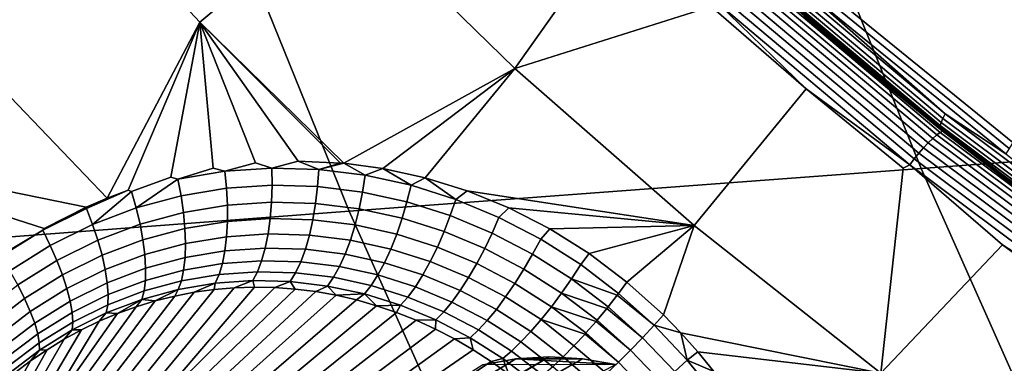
# Model space of a CAD drawing. Header units: metres. Extents: x -240 to 45, y -77 to 27.
# Tile 46 of 256: x -224.596 to -222.147, y -9.293 to -8.437. Entities that reach past the tile are written whole.
import ezdxf

# ---------------------------------------------------------------- set-up
doc = ezdxf.new("R2010")
doc.units = ezdxf.units.M
doc.layers.add('solid_102011X2', color=7, linetype='CONTINUOUS')

msp = doc.modelspace()

# ---------------------------------------------------------------- linework, layer by layer
at = {"layer": 'solid_102011X2'}
for points in [[(-222.608673, -8.348739, 273.700592), (-222.252426, -7.250577, 273.611786), (-221.824036, -7.6315, 273.504974), (-222.126022, -8.742167, 273.580261)], [(-224.147903, -8.442917, 274.333252), (-224.490402, -8.075694, 274.419983), (-224.192383, -7.705605, 274.252869), (-223.789307, -8.143153, 274.151367)], [(-223.364319, -8.558191, 274.044342), (-223.789307, -8.143153, 274.151367), (-223.330444, -7.973297, 273.917511), (-223.106201, -8.191876, 273.861633)], [(-221.19313, -8.018982, 302.375153), (-222.631714, -8.115702, 300.705597), (-222.353485, -8.806996, 300.513702), (-220.919815, -8.701949, 302.183197)], [(-224.378784, -8.880809, 274.452057), (-224.824402, -8.415993, 274.565308), (-224.490402, -8.075694, 274.419983), (-224.147903, -8.442917, 274.333252)], [(-222.631714, -8.115702, 300.705597), (-224.059677, -8.213615, 299.021973), (-223.776276, -8.913315, 298.830383), (-222.353485, -8.806996, 300.513702)], [(-223.790344, -8.794348, 274.242706), (-224.147903, -8.442917, 274.333252), (-223.789307, -8.143153, 274.151367), (-223.364319, -8.558191, 274.044342)], [(-223.364319, -8.558191, 274.044342), (-223.106201, -8.191876, 273.861633), (-222.876007, -8.403762, 273.804321)], [(-224.059677, -8.213615, 299.021973), (-225.475372, -8.312657, 297.323395), (-225.186554, -9.020831, 297.132324), (-223.776276, -8.913315, 298.830383)], [(-222.299744, -8.682767, 273.647705), (-222.770096, -8.286396, 273.764984), (-222.763443, -8.275597, 273.753021), (-222.293701, -8.671452, 273.635895)], [(-222.293701, -8.671452, 273.635895), (-222.763443, -8.275597, 273.753021), (-222.62709, -8.376208, 273.711426)], [(-222.307053, -8.706276, 273.693298), (-222.778687, -8.308831, 273.810913), (-222.777847, -8.303269, 273.794373), (-222.306519, -8.700448, 273.67688)], [(-222.306519, -8.700448, 273.67688), (-222.777847, -8.303269, 273.794373), (-222.774948, -8.295714, 273.778931), (-222.304062, -8.692532, 273.66153)], [(-222.304062, -8.692532, 273.66153), (-222.774948, -8.295714, 273.778931), (-222.770096, -8.286396, 273.764984), (-222.299744, -8.682767, 273.647705)], [(-222.324982, -8.732458, 273.697174), (-222.797974, -8.333999, 273.814972), (-222.787399, -8.325644, 273.827515), (-222.314865, -8.723702, 273.709808)], [(-222.314865, -8.723702, 273.709808), (-222.787399, -8.325644, 273.827515), (-222.778229, -8.319464, 273.842194), (-222.306046, -8.717229, 273.724579)], [(-222.305634, -8.709837, 273.710327), (-222.777466, -8.31223, 273.827972), (-222.778687, -8.308831, 273.810913), (-222.307053, -8.706276, 273.693298)], [(-222.306046, -8.717229, 273.724579), (-222.778229, -8.319464, 273.842194), (-222.770752, -8.315671, 273.858582), (-222.298798, -8.713255, 273.741028)], [(-222.305634, -8.709837, 273.710327), (-222.644608, -8.427276, 273.812622), (-222.777466, -8.31223, 273.827972)], [(-222.770752, -8.315671, 273.858582), (-222.63768, -8.426489, 273.844299), (-222.477829, -8.562015, 273.804474)], [(-222.770752, -8.315671, 273.858582), (-222.477829, -8.562015, 273.804474), (-222.31546, -8.69432, 273.764038)], [(-222.298798, -8.713255, 273.741028), (-222.770752, -8.315671, 273.858582), (-222.31546, -8.69432, 273.764038)], [(-222.34761, -8.755558, 273.679962), (-222.821869, -8.356047, 273.798096), (-222.809601, -8.344249, 273.805054), (-222.336014, -8.743197, 273.687103)], [(-222.336014, -8.743197, 273.687103), (-222.809601, -8.344249, 273.805054), (-222.797974, -8.333999, 273.814972), (-222.324982, -8.732458, 273.697174)], [(-222.134323, -8.757165, 273.583893), (-222.617676, -8.363297, 273.704407), (-222.608673, -8.348739, 273.700592), (-222.126022, -8.742167, 273.580261)], [(-222.370926, -8.783431, 273.675293), (-222.84668, -8.382648, 273.793793), (-222.834366, -8.368992, 273.794281), (-222.359375, -8.769123, 273.675995)], [(-222.359375, -8.769123, 273.675995), (-222.834366, -8.368992, 273.794281), (-222.821869, -8.356047, 273.798096), (-222.34761, -8.755558, 273.679962)], [(-222.143005, -8.770684, 273.590729), (-222.62709, -8.376208, 273.711426), (-222.617676, -8.363297, 273.704407), (-222.134323, -8.757165, 273.583893)], [(-222.293701, -8.671452, 273.635895), (-222.62709, -8.376208, 273.711426), (-222.143005, -8.770684, 273.590729)], [(-222.858383, -8.396551, 273.7966), (-222.64006, -8.608731, 273.745544), (-222.876007, -8.403762, 273.804321)], [(-222.381836, -8.797999, 273.677917), (-222.858383, -8.396551, 273.7966), (-222.84668, -8.382648, 273.793793), (-222.370926, -8.783431, 273.675293)], [(-222.381836, -8.797999, 273.677917), (-222.64006, -8.608731, 273.745544), (-222.858383, -8.396551, 273.7966)], [(-224.824402, -8.415993, 274.565308), (-224.378784, -8.880809, 274.452057), (-224.431168, -8.903225, 274.470123), (-225.170288, -8.752672, 274.682587)], [(-222.918701, -8.949719, 273.932129), (-223.364319, -8.558191, 274.044342), (-222.876007, -8.403762, 273.804321), (-222.64006, -8.608731, 273.745544)], [(-224.32608, -8.860889, 274.433655), (-224.378784, -8.880809, 274.452057), (-224.147903, -8.442917, 274.333252)], [(-224.317917, -8.864613, 274.431183), (-224.32608, -8.860889, 274.433655), (-224.147903, -8.442917, 274.333252), (-224.220688, -8.828721, 274.396423)], [(-224.202896, -8.833521, 274.390717), (-224.220688, -8.828721, 274.396423), (-224.147903, -8.442917, 274.333252), (-224.115112, -8.806203, 274.358734)], [(-223.797974, -8.793649, 274.245392), (-224.147903, -8.442917, 274.333252), (-223.790344, -8.794348, 274.242706)], [(-224.086304, -8.814052, 274.349304), (-224.115112, -8.806203, 274.358734), (-224.147903, -8.442917, 274.333252), (-224.009415, -8.792964, 274.320831)], [(-223.969101, -8.806093, 274.307556), (-224.009415, -8.792964, 274.320831), (-224.147903, -8.442917, 274.333252), (-223.903641, -8.7888, 274.282959)], [(-223.797974, -8.793649, 274.245392), (-223.903641, -8.7888, 274.282959), (-224.147903, -8.442917, 274.333252)], [(-222.63768, -8.426489, 273.844299), (-222.644608, -8.427276, 273.812622), (-222.484741, -8.562791, 273.772766), (-222.477829, -8.562015, 273.804474)], [(-222.305634, -8.709837, 273.710327), (-222.484741, -8.562791, 273.772766), (-222.644608, -8.427276, 273.812622)], [(-223.692551, -8.807537, 274.208496), (-223.790344, -8.794348, 274.242706), (-223.364319, -8.558191, 274.044342)], [(-223.587433, -8.830642, 274.172455), (-223.692551, -8.807537, 274.208496), (-223.364319, -8.558191, 274.044342)], [(-223.482742, -8.863259, 274.137573), (-223.587433, -8.830642, 274.172455), (-223.364319, -8.558191, 274.044342), (-222.918701, -8.949719, 273.932129)], [(-222.477829, -8.562015, 273.804474), (-222.484741, -8.562791, 273.772766), (-222.322372, -8.695086, 273.732269), (-222.31546, -8.69432, 273.764038)], [(-222.305634, -8.709837, 273.710327), (-222.322372, -8.695086, 273.732269), (-222.484741, -8.562791, 273.772766)], [(-222.453781, -9.316813, 273.815094), (-222.918701, -8.949719, 273.932129), (-222.64006, -8.608731, 273.745544), (-222.39859, -8.806652, 273.685394)], [(-222.381836, -8.797999, 273.677917), (-222.39859, -8.806652, 273.685394), (-222.64006, -8.608731, 273.745544)], [(-222.31546, -8.69432, 273.764038), (-222.322372, -8.695086, 273.732269), (-222.157532, -8.824108, 273.691162), (-222.150635, -8.823356, 273.722961)], [(-222.305634, -8.709837, 273.710327), (-222.157532, -8.824108, 273.691162), (-222.322372, -8.695086, 273.732269)], [(-222.298798, -8.713255, 273.741028), (-222.31546, -8.69432, 273.764038), (-222.150635, -8.823356, 273.722961)], [(-221.81398, -9.069252, 273.554077), (-222.306519, -8.700448, 273.67688), (-222.304062, -8.692532, 273.66153), (-221.811951, -9.061, 273.538818)], [(-221.811951, -9.061, 273.538818), (-222.304062, -8.692532, 273.66153), (-222.299744, -8.682767, 273.647705), (-221.808197, -9.050821, 273.525177)], [(-221.808197, -9.050821, 273.525177), (-222.299744, -8.682767, 273.647705), (-222.293701, -8.671452, 273.635895), (-221.802795, -9.039026, 273.513489)], [(-221.802795, -9.039026, 273.513489), (-222.293701, -8.671452, 273.635895), (-222.143005, -8.770684, 273.590729)], [(-220.919815, -8.701949, 302.183197), (-222.353485, -8.806996, 300.513702), (-222.052704, -9.484879, 300.306244), (-220.624359, -9.371644, 301.975677)], [(-221.821121, -9.093299, 273.586792), (-222.314865, -8.723702, 273.709808), (-222.306046, -8.717229, 273.724579), (-221.812653, -9.086553, 273.601654)], [(-221.814178, -9.075326, 273.570435), (-222.307053, -8.706276, 273.693298), (-222.306519, -8.700448, 273.67688), (-221.81398, -9.069252, 273.554077)], [(-221.812561, -9.079039, 273.587402), (-222.305634, -8.709837, 273.710327), (-222.307053, -8.706276, 273.693298), (-221.814178, -9.075326, 273.570435)], [(-221.812653, -9.086553, 273.601654), (-222.306046, -8.717229, 273.724579), (-222.298798, -8.713255, 273.741028), (-221.805634, -9.082412, 273.618134)], [(-221.812561, -9.079039, 273.587402), (-222.157532, -8.824108, 273.691162), (-222.305634, -8.709837, 273.710327)], [(-222.298798, -8.713255, 273.741028), (-222.150635, -8.823356, 273.722961), (-221.983429, -8.949073, 273.681305)], [(-222.298798, -8.713255, 273.741028), (-221.983429, -8.949073, 273.681305), (-221.813873, -9.071425, 273.639069)], [(-221.805634, -9.082412, 273.618134), (-222.298798, -8.713255, 273.741028), (-221.813873, -9.071425, 273.639069)], [(-221.852051, -9.126502, 273.556488), (-222.34761, -8.755558, 273.679962), (-222.336014, -8.743197, 273.687103), (-221.841156, -9.113618, 273.563812)], [(-221.841156, -9.113618, 273.563812), (-222.336014, -8.743197, 273.687103), (-222.324982, -8.732458, 273.697174), (-221.830719, -9.102424, 273.574036)], [(-221.830719, -9.102424, 273.574036), (-222.324982, -8.732458, 273.697174), (-222.314865, -8.723702, 273.709808), (-221.821121, -9.093299, 273.586792)], [(-224.538925, -8.961195, 274.506714), (-224.639053, -9.021285, 274.539307), (-225.170288, -8.752672, 274.682587), (-224.535751, -8.956478, 274.505524)], [(-224.431168, -8.903225, 274.470123), (-224.535751, -8.956478, 274.505524), (-225.170288, -8.752672, 274.682587)], [(-221.873779, -9.155555, 273.551422), (-222.370926, -8.783431, 273.675293), (-222.359375, -8.769123, 273.675995), (-221.863052, -9.14064, 273.552307)], [(-221.863052, -9.14064, 273.552307), (-222.359375, -8.769123, 273.675995), (-222.34761, -8.755558, 273.679962), (-221.852051, -9.126502, 273.556488)], [(-223.969101, -8.806093, 274.307556), (-224.086304, -8.814052, 274.349304), (-224.009415, -8.792964, 274.320831)], [(-223.852234, -8.80946, 274.266144), (-223.969101, -8.806093, 274.307556), (-223.903641, -8.7888, 274.282959)], [(-223.852234, -8.80946, 274.266144), (-223.903641, -8.7888, 274.282959), (-223.797974, -8.793649, 274.245392)], [(-223.852234, -8.80946, 274.266144), (-223.797974, -8.793649, 274.245392), (-223.790344, -8.794348, 274.242706)], [(-221.883881, -9.17074, 273.553833), (-222.381836, -8.797999, 273.677917), (-222.370926, -8.783431, 273.675293), (-221.873779, -9.155555, 273.551422)], [(-224.086304, -8.814052, 274.349304), (-224.202896, -8.833521, 274.390717), (-224.115112, -8.806203, 274.358734)], [(-224.081924, -8.856567, 274.34668), (-224.194855, -8.875408, 274.386932), (-224.202896, -8.833521, 274.390717), (-224.086304, -8.814052, 274.349304)], [(-223.968399, -8.848884, 274.306091), (-224.081924, -8.856567, 274.34668), (-224.086304, -8.814052, 274.349304), (-223.969101, -8.806093, 274.307556)], [(-223.855194, -8.852178, 274.265808), (-223.968399, -8.848884, 274.306091), (-223.969101, -8.806093, 274.307556), (-223.852234, -8.80946, 274.266144)], [(-223.743118, -8.866147, 274.22644), (-223.855194, -8.852178, 274.265808), (-223.852234, -8.80946, 274.266144), (-223.736542, -8.82384, 274.225677)], [(-223.736542, -8.82384, 274.225677), (-223.852234, -8.80946, 274.266144), (-223.790344, -8.794348, 274.242706)], [(-223.736542, -8.82384, 274.225677), (-223.790344, -8.794348, 274.242706), (-223.692551, -8.807537, 274.208496)], [(-222.353485, -8.806996, 300.513702), (-223.776276, -8.913315, 298.830383), (-223.469894, -9.599459, 298.62323), (-222.052704, -9.484879, 300.306244)], [(-223.622787, -8.848875, 274.186707), (-223.736542, -8.82384, 274.225677), (-223.692551, -8.807537, 274.208496)], [(-223.622787, -8.848875, 274.186707), (-223.692551, -8.807537, 274.208496), (-223.587433, -8.830642, 274.172455)], [(-222.381836, -8.797999, 273.677917), (-222.151718, -8.997372, 273.623901), (-222.453781, -9.316813, 273.815094), (-222.39859, -8.806652, 273.685394)], [(-221.883881, -9.17074, 273.553833), (-222.151718, -8.997372, 273.623901), (-222.381836, -8.797999, 273.677917)], [(-224.306259, -8.905514, 274.426208), (-224.317917, -8.864613, 274.431183), (-224.220688, -8.828721, 274.396423), (-224.202896, -8.833521, 274.390717)], [(-224.194855, -8.875408, 274.386932), (-224.306259, -8.905514, 274.426208), (-224.202896, -8.833521, 274.390717)], [(-223.632904, -8.890445, 274.188477), (-223.743118, -8.866147, 274.22644), (-223.736542, -8.82384, 274.225677), (-223.622787, -8.848875, 274.186707)], [(-223.511703, -8.884143, 274.149719), (-223.622787, -8.848875, 274.186707), (-223.587433, -8.830642, 274.172455)], [(-223.511703, -8.884143, 274.149719), (-223.587433, -8.830642, 274.172455), (-223.482742, -8.863259, 274.137573)], [(-222.150635, -8.823356, 273.722961), (-222.157532, -8.824108, 273.691162), (-221.990295, -8.949812, 273.649475), (-221.983429, -8.949073, 273.681305)], [(-221.812561, -9.079039, 273.587402), (-221.990295, -8.949812, 273.649475), (-222.157532, -8.824108, 273.691162)], [(-224.430283, -8.907238, 274.470062), (-224.378784, -8.880809, 274.452057), (-224.32608, -8.860889, 274.433655)], [(-224.4151, -8.946796, 274.463898), (-224.430283, -8.907238, 274.470062), (-224.32608, -8.860889, 274.433655), (-224.317917, -8.864613, 274.431183)], [(-224.306259, -8.905514, 274.426208), (-224.4151, -8.946796, 274.463898), (-224.317917, -8.864613, 274.431183)], [(-224.079636, -8.898511, 274.338348), (-224.18895, -8.916746, 274.377441), (-224.194855, -8.875408, 274.386932), (-224.081924, -8.856567, 274.34668)], [(-223.969742, -8.891078, 274.29892), (-224.079636, -8.898511, 274.338348), (-224.081924, -8.856567, 274.34668), (-223.968399, -8.848884, 274.306091)], [(-223.860138, -8.894277, 274.259735), (-223.969742, -8.891078, 274.29892), (-223.968399, -8.848884, 274.306091), (-223.855194, -8.852178, 274.265808)], [(-223.751587, -8.907821, 274.221405), (-223.860138, -8.894277, 274.259735), (-223.855194, -8.852178, 274.265808), (-223.743118, -8.866147, 274.22644)], [(-223.644836, -8.931377, 274.184479), (-223.751587, -8.907821, 274.221405), (-223.743118, -8.866147, 274.22644), (-223.632904, -8.890445, 274.188477)], [(-223.525269, -8.924662, 274.152496), (-223.632904, -8.890445, 274.188477), (-223.622787, -8.848875, 274.186707), (-223.511703, -8.884143, 274.149719)], [(-223.511703, -8.884143, 274.149719), (-223.482742, -8.863259, 274.137573), (-223.379135, -8.905625, 274.10437), (-223.403931, -8.929187, 274.115204)], [(-223.379135, -8.905625, 274.10437), (-223.482742, -8.863259, 274.137573), (-222.918701, -8.949719, 273.932129)], [(-224.430283, -8.907238, 274.470062), (-224.431168, -8.903225, 274.470123), (-224.378784, -8.880809, 274.452057)], [(-224.18895, -8.916746, 274.377441), (-224.296753, -8.945883, 274.415558), (-224.306259, -8.905514, 274.426208), (-224.194855, -8.875408, 274.386932)], [(-223.973129, -8.931814, 274.286163), (-224.079514, -8.939028, 274.324493), (-224.079636, -8.898511, 274.338348), (-223.969742, -8.891078, 274.29892)], [(-223.866974, -8.934897, 274.248047), (-223.973129, -8.931814, 274.286163), (-223.969742, -8.891078, 274.29892), (-223.860138, -8.894277, 274.259735)], [(-223.540543, -8.964554, 274.149445), (-223.644836, -8.931377, 274.184479), (-223.632904, -8.890445, 274.188477), (-223.525269, -8.924662, 274.152496)], [(-223.420837, -8.968354, 274.118927), (-223.525269, -8.924662, 274.152496), (-223.511703, -8.884143, 274.149719), (-223.403931, -8.929187, 274.115204)], [(-223.776276, -8.913315, 298.830383), (-225.186554, -9.020831, 297.132324), (-224.874298, -9.715294, 296.925751), (-223.469894, -9.599459, 298.62323)], [(-224.430283, -8.907238, 274.470062), (-224.538925, -8.961195, 274.506714), (-224.535751, -8.956478, 274.505524)], [(-224.4151, -8.946796, 274.463898), (-224.520325, -8.999062, 274.49939), (-224.538925, -8.961195, 274.506714), (-224.430283, -8.907238, 274.470062)], [(-224.430283, -8.907238, 274.470062), (-224.535751, -8.956478, 274.505524), (-224.431168, -8.903225, 274.470123)], [(-224.296753, -8.945883, 274.415558), (-224.402084, -8.985832, 274.452057), (-224.4151, -8.946796, 274.463898), (-224.306259, -8.905514, 274.426208)], [(-224.079514, -8.939028, 274.324493), (-224.185303, -8.956692, 274.362457), (-224.18895, -8.916746, 274.377441), (-224.079636, -8.898511, 274.338348)], [(-223.761795, -8.94801, 274.210724), (-223.866974, -8.934897, 274.248047), (-223.860138, -8.894277, 274.259735), (-223.751587, -8.907821, 274.221405)], [(-223.65831, -8.970838, 274.174744), (-223.761795, -8.94801, 274.210724), (-223.751587, -8.907821, 274.221405), (-223.644836, -8.931377, 274.184479)], [(-223.403931, -8.929187, 274.115204), (-223.379135, -8.905625, 274.10437), (-223.277679, -8.957737, 274.073395), (-223.300079, -8.983559, 274.083557)], [(-223.277679, -8.957737, 274.073395), (-223.379135, -8.905625, 274.10437), (-222.918701, -8.949719, 273.932129)], [(-224.185303, -8.956692, 274.362457), (-224.289612, -8.984897, 274.399414), (-224.296753, -8.945883, 274.415558), (-224.18895, -8.916746, 274.377441)], [(-224.081558, -8.97729, 274.305389), (-224.184006, -8.994431, 274.342255), (-224.185303, -8.956692, 274.362457), (-224.079514, -8.939028, 274.324493)], [(-223.97847, -8.970263, 274.268097), (-224.081558, -8.97729, 274.305389), (-224.079514, -8.939028, 274.324493), (-223.973129, -8.931814, 274.286163)], [(-223.875549, -8.973215, 274.230957), (-223.97847, -8.970263, 274.268097), (-223.973129, -8.931814, 274.286163), (-223.866974, -8.934897, 274.248047)], [(-223.773529, -8.985898, 274.19458), (-223.875549, -8.973215, 274.230957), (-223.866974, -8.934897, 274.248047), (-223.761795, -8.94801, 274.210724)], [(-223.557175, -9.003008, 274.140594), (-223.65831, -8.970838, 274.174744), (-223.644836, -8.931377, 274.184479), (-223.540543, -8.964554, 274.149445)], [(-223.439316, -9.006925, 274.11676), (-223.540543, -8.964554, 274.149445), (-223.525269, -8.924662, 274.152496), (-223.420837, -8.968354, 274.118927)], [(-223.32019, -9.021088, 274.088135), (-223.420837, -8.968354, 274.118927), (-223.403931, -8.929187, 274.115204), (-223.300079, -8.983559, 274.083557)], [(-224.538925, -8.961195, 274.506714), (-224.642746, -9.026071, 274.540558), (-224.639053, -9.021285, 274.539307)], [(-224.520325, -8.999062, 274.49939), (-224.62088, -9.061908, 274.532074), (-224.642746, -9.026071, 274.540558), (-224.538925, -8.961195, 274.506714)], [(-224.402084, -8.985832, 274.452057), (-224.503906, -9.036404, 274.486359), (-224.520325, -8.999062, 274.49939), (-224.4151, -8.946796, 274.463898)], [(-224.289612, -8.984897, 274.399414), (-224.391495, -9.023548, 274.434753), (-224.402084, -8.985832, 274.452057), (-224.296753, -8.945883, 274.415558)], [(-224.184006, -8.994431, 274.342255), (-224.284988, -9.02176, 274.378113), (-224.289612, -8.984897, 274.399414), (-224.185303, -8.956692, 274.362457)], [(-223.67308, -9.008023, 274.159485), (-223.773529, -8.985898, 274.19458), (-223.761795, -8.94801, 274.210724), (-223.65831, -8.970838, 274.174744)], [(-223.458969, -9.044112, 274.108734), (-223.557175, -9.003008, 274.140594), (-223.540543, -8.964554, 274.149445), (-223.439316, -9.006925, 274.11676)], [(-223.300079, -8.983559, 274.083557), (-223.277679, -8.957737, 274.073395), (-223.179474, -9.019404, 274.045227), (-223.200714, -9.046803, 274.055084)], [(-223.179474, -9.019404, 274.045227), (-223.277679, -8.957737, 274.073395), (-222.918701, -8.949719, 273.932129)], [(-223.085602, -9.090265, 274.020233), (-223.179474, -9.019404, 274.045227), (-222.918701, -8.949719, 273.932129)], [(-222.994751, -9.172101, 273.998352), (-223.085602, -9.090265, 274.020233), (-222.918701, -8.949719, 273.932129)], [(-222.951309, -9.216707, 273.9888), (-222.994751, -9.172101, 273.998352), (-222.918701, -8.949719, 273.932129), (-222.453781, -9.316813, 273.815094)], [(-224.391495, -9.023548, 274.434753), (-224.48999, -9.07246, 274.467926), (-224.503906, -9.036404, 274.486359), (-224.402084, -8.985832, 274.452057)], [(-224.284988, -9.02176, 274.378113), (-224.383575, -9.059177, 274.412354), (-224.391495, -9.023548, 274.434753), (-224.289612, -8.984897, 274.399414)], [(-224.085709, -9.012521, 274.281403), (-224.185059, -9.029195, 274.317291), (-224.184006, -8.994431, 274.342255), (-224.081558, -8.97729, 274.305389)], [(-223.985657, -9.005642, 274.245056), (-224.085709, -9.012521, 274.281403), (-224.081558, -8.97729, 274.305389), (-223.97847, -8.970263, 274.268097)], [(-223.885696, -9.008446, 274.208832), (-223.985657, -9.005642, 274.245056), (-223.97847, -8.970263, 274.268097), (-223.875549, -8.973215, 274.230957)], [(-223.78653, -9.020713, 274.173309), (-223.885696, -9.008446, 274.208832), (-223.875549, -8.973215, 274.230957), (-223.773529, -8.985898, 274.19458)], [(-223.688828, -9.042175, 274.139008), (-223.78653, -9.020713, 274.173309), (-223.773529, -8.985898, 274.19458), (-223.67308, -9.008023, 274.159485)], [(-223.574844, -9.03924, 274.12616), (-223.67308, -9.008023, 274.159485), (-223.65831, -8.970838, 274.174744), (-223.557175, -9.003008, 274.140594)], [(-223.341736, -9.058067, 274.086792), (-223.439316, -9.006925, 274.11676), (-223.420837, -8.968354, 274.118927), (-223.32019, -9.021088, 274.088135)], [(-223.223862, -9.082418, 274.060455), (-223.32019, -9.021088, 274.088135), (-223.300079, -8.983559, 274.083557), (-223.200714, -9.046803, 274.055084)], [(-224.503906, -9.036404, 274.486359), (-224.601212, -9.097208, 274.517914), (-224.62088, -9.061908, 274.532074), (-224.520325, -8.999062, 274.49939)], [(-224.185059, -9.029195, 274.317291), (-224.282944, -9.055722, 274.352112), (-224.284988, -9.02176, 274.378113), (-224.184006, -8.994431, 274.342255)], [(-224.091873, -9.044001, 274.253021), (-224.188461, -9.060276, 274.288025), (-224.185059, -9.029195, 274.317291), (-224.085709, -9.012521, 274.281403)], [(-223.994553, -9.03723, 274.217529), (-224.091873, -9.044001, 274.253021), (-224.085709, -9.012521, 274.281403), (-223.985657, -9.005642, 274.245056)], [(-223.897217, -9.039874, 274.182129), (-223.994553, -9.03723, 274.217529), (-223.985657, -9.005642, 274.245056), (-223.885696, -9.008446, 274.208832)], [(-223.800552, -9.051744, 274.147339), (-223.897217, -9.039874, 274.182129), (-223.885696, -9.008446, 274.208832), (-223.78653, -9.020713, 274.173309)], [(-223.593201, -9.072511, 274.106415), (-223.688828, -9.042175, 274.139008), (-223.67308, -9.008023, 274.159485), (-223.574844, -9.03924, 274.12616)], [(-223.479431, -9.07916, 274.095062), (-223.574844, -9.03924, 274.12616), (-223.557175, -9.003008, 274.140594), (-223.458969, -9.044112, 274.108734)], [(-223.364288, -9.093746, 274.079559), (-223.458969, -9.044112, 274.108734), (-223.439316, -9.006925, 274.11676), (-223.341736, -9.058067, 274.086792)], [(-221.970886, -9.658551, 273.693512), (-222.453781, -9.316813, 273.815094), (-222.151718, -8.997372, 273.623901), (-221.899658, -9.180752, 273.561096)], [(-221.883881, -9.17074, 273.553833), (-221.899658, -9.180752, 273.561096), (-222.151718, -8.997372, 273.623901)], [(-224.48999, -9.07246, 274.467926), (-224.584122, -9.131254, 274.498352), (-224.601212, -9.097208, 274.517914), (-224.503906, -9.036404, 274.486359)], [(-224.383575, -9.059177, 274.412354), (-224.478882, -9.106497, 274.444427), (-224.48999, -9.07246, 274.467926), (-224.391495, -9.023548, 274.434753)], [(-224.282944, -9.055722, 274.352112), (-224.378479, -9.091993, 274.385345), (-224.383575, -9.059177, 274.412354), (-224.284988, -9.02176, 274.378113)], [(-224.188461, -9.060276, 274.288025), (-224.283539, -9.086092, 274.32193), (-224.282944, -9.055722, 274.352112), (-224.185059, -9.029195, 274.317291)], [(-224.004974, -9.064383, 274.186127), (-224.09996, -9.071089, 274.220856), (-224.091873, -9.044001, 274.253021), (-223.994553, -9.03723, 274.217529)], [(-223.909866, -9.066859, 274.151367), (-224.004974, -9.064383, 274.186127), (-223.994553, -9.03723, 274.217529), (-223.897217, -9.039874, 274.182129)], [(-223.705231, -9.072599, 274.113708), (-223.800552, -9.051744, 274.147339), (-223.78653, -9.020713, 274.173309), (-223.688828, -9.042175, 274.139008)], [(-223.248337, -9.117554, 274.059875), (-223.341736, -9.058067, 274.086792), (-223.32019, -9.021088, 274.088135), (-223.223862, -9.082418, 274.060455)], [(-223.106384, -9.118469, 274.030029), (-223.200714, -9.046803, 274.055084), (-223.179474, -9.019404, 274.045227), (-223.085602, -9.090265, 274.020233)], [(-224.378479, -9.091993, 274.385345), (-224.470795, -9.13782, 274.416382), (-224.478882, -9.106497, 274.444427), (-224.383575, -9.059177, 274.412354)], [(-224.283539, -9.086092, 274.32193), (-224.376297, -9.121328, 274.354218), (-224.378479, -9.091993, 274.385345), (-224.282944, -9.055722, 274.352112)], [(-224.194138, -9.08704, 274.255096), (-224.286758, -9.112249, 274.288177), (-224.283539, -9.086092, 274.32193), (-224.188461, -9.060276, 274.288025)], [(-224.09996, -9.071089, 274.220856), (-224.194138, -9.08704, 274.255096), (-224.188461, -9.060276, 274.288025), (-224.091873, -9.044001, 274.253021)], [(-223.815323, -9.078359, 274.117218), (-223.909866, -9.066859, 274.151367), (-223.897217, -9.039874, 274.182129), (-223.800552, -9.051744, 274.147339)], [(-223.72197, -9.098674, 274.084167), (-223.815323, -9.078359, 274.117218), (-223.800552, -9.051744, 274.147339), (-223.705231, -9.072599, 274.113708)], [(-223.611862, -9.102144, 274.081757), (-223.705231, -9.072599, 274.113708), (-223.688828, -9.042175, 274.139008), (-223.593201, -9.072511, 274.106415)], [(-223.500259, -9.111353, 274.075989), (-223.593201, -9.072511, 274.106415), (-223.574844, -9.03924, 274.12616), (-223.479431, -9.07916, 274.095062)], [(-223.387375, -9.127396, 274.066589), (-223.479431, -9.07916, 274.095062), (-223.458969, -9.044112, 274.108734), (-223.364288, -9.093746, 274.079559)], [(-223.273621, -9.151493, 274.053345), (-223.364288, -9.093746, 274.079559), (-223.341736, -9.058067, 274.086792), (-223.248337, -9.117554, 274.059875)], [(-223.109802, -9.122972, 274.031189), (-223.223862, -9.082418, 274.060455), (-223.200714, -9.046803, 274.055084), (-223.106384, -9.118469, 274.030029)], [(-224.478882, -9.106497, 274.444427), (-224.569962, -9.163351, 274.473816), (-224.584122, -9.131254, 274.498352), (-224.48999, -9.07246, 274.467926)], [(-224.286758, -9.112249, 274.288177), (-224.377075, -9.146584, 274.319641), (-224.376297, -9.121328, 274.354218), (-224.283539, -9.086092, 274.32193)], [(-224.201965, -9.108943, 274.219116), (-224.292557, -9.133663, 274.251556), (-224.286758, -9.112249, 274.288177), (-224.194138, -9.08704, 274.255096)], [(-224.109787, -9.093234, 274.185547), (-224.201965, -9.108943, 274.219116), (-224.194138, -9.08704, 274.255096), (-224.09996, -9.071089, 274.220856)], [(-224.109787, -9.093234, 274.185547), (-224.016693, -9.086547, 274.151398), (-224.062439, -9.104524, 274.126678), (-224.112427, -9.108829, 274.14505)], [(-224.016693, -9.086547, 274.151398), (-224.109787, -9.093234, 274.185547), (-224.09996, -9.071089, 274.220856), (-224.004974, -9.064383, 274.186127)], [(-224.016693, -9.086547, 274.151398), (-224.012054, -9.102859, 274.108124), (-224.062439, -9.104524, 274.126678)], [(-223.923386, -9.08885, 274.117218), (-224.016693, -9.086547, 274.151398), (-224.004974, -9.064383, 274.186127), (-223.909866, -9.066859, 274.151367)], [(-224.016693, -9.086547, 274.151398), (-223.923386, -9.08885, 274.117218), (-223.961411, -9.10385, 274.089539), (-224.012054, -9.102859, 274.108124)], [(-223.830505, -9.100016, 274.083527), (-223.923386, -9.08885, 274.117218), (-223.909866, -9.066859, 274.151367), (-223.815323, -9.078359, 274.117218)], [(-223.738693, -9.119868, 274.050934), (-223.830505, -9.100016, 274.083527), (-223.815323, -9.078359, 274.117218), (-223.72197, -9.098674, 274.084167)], [(-223.630447, -9.127535, 274.052704), (-223.72197, -9.098674, 274.084167), (-223.705231, -9.072599, 274.113708), (-223.611862, -9.102144, 274.081757)], [(-223.521027, -9.140036, 274.05191), (-223.611862, -9.102144, 274.081757), (-223.593201, -9.072511, 274.106415), (-223.500259, -9.111353, 274.075989)], [(-223.410538, -9.15833, 274.048157), (-223.500259, -9.111353, 274.075989), (-223.479431, -9.07916, 274.095062), (-223.387375, -9.127396, 274.066589)], [(-223.135605, -9.155867, 274.036469), (-223.248337, -9.117554, 274.059875), (-223.223862, -9.082418, 274.060455), (-223.132416, -9.151913, 274.036133)], [(-223.109802, -9.122972, 274.031189), (-223.132416, -9.151913, 274.036133), (-223.223862, -9.082418, 274.060455)], [(-224.584122, -9.131254, 274.498352), (-224.672928, -9.19938, 274.525635), (-224.693008, -9.167676, 274.546265), (-224.601212, -9.097208, 274.517914)], [(-224.470795, -9.13782, 274.416382), (-224.559021, -9.192844, 274.444763), (-224.569962, -9.163351, 274.473816), (-224.478882, -9.106497, 274.444427)], [(-224.376297, -9.121328, 274.354218), (-224.465897, -9.165792, 274.384338), (-224.470795, -9.13782, 274.416382), (-224.378479, -9.091993, 274.385345)], [(-224.112427, -9.108829, 274.14505), (-224.380493, -9.441077, 273.212067), (-224.423218, -9.448508, 273.225769), (-224.161896, -9.115728, 274.163177)], [(-224.062439, -9.104524, 274.126678), (-224.337387, -9.436082, 273.198425), (-224.380493, -9.441077, 273.212067), (-224.112427, -9.108829, 274.14505)], [(-224.012054, -9.102859, 274.108124), (-224.294052, -9.433534, 273.184906), (-224.337387, -9.436082, 273.198425), (-224.062439, -9.104524, 274.126678)], [(-224.012054, -9.102859, 274.108124), (-223.961411, -9.10385, 274.089539), (-224.294052, -9.433534, 273.184906)], [(-223.910599, -9.107531, 274.070923), (-224.250595, -9.433443, 273.171509), (-224.294052, -9.433534, 273.184906), (-223.961411, -9.10385, 274.089539)], [(-224.201965, -9.108943, 274.219116), (-224.258926, -9.137165, 274.198303), (-224.292557, -9.133663, 274.251556)], [(-224.201965, -9.108943, 274.219116), (-224.21077, -9.125195, 274.180939), (-224.258926, -9.137165, 274.198303)], [(-223.859787, -9.113888, 274.05249), (-224.207138, -9.435808, 273.158295), (-224.250595, -9.433443, 273.171509), (-223.910599, -9.107531, 274.070923)], [(-224.201965, -9.108943, 274.219116), (-224.109787, -9.093234, 274.185547), (-224.161896, -9.115728, 274.163177), (-224.21077, -9.125195, 274.180939)], [(-224.109787, -9.093234, 274.185547), (-224.112427, -9.108829, 274.14505), (-224.161896, -9.115728, 274.163177)], [(-223.923386, -9.08885, 274.117218), (-223.910599, -9.107531, 274.070923), (-223.961411, -9.10385, 274.089539)], [(-223.923386, -9.08885, 274.117218), (-223.830505, -9.100016, 274.083527), (-223.859787, -9.113888, 274.05249), (-223.910599, -9.107531, 274.070923)], [(-223.830505, -9.100016, 274.083527), (-223.809067, -9.122937, 274.034241), (-223.859787, -9.113888, 274.05249)], [(-223.738693, -9.119868, 274.050934), (-223.809067, -9.122937, 274.034241), (-223.830505, -9.100016, 274.083527)], [(-223.64856, -9.148167, 274.019867), (-223.738693, -9.119868, 274.050934), (-223.72197, -9.098674, 274.084167), (-223.630447, -9.127535, 274.052704)], [(-223.541321, -9.164624, 274.023346), (-223.630447, -9.127535, 274.052704), (-223.611862, -9.102144, 274.081757), (-223.521027, -9.140036, 274.05191)], [(-223.433289, -9.185921, 274.024597), (-223.521027, -9.140036, 274.05191), (-223.500259, -9.111353, 274.075989), (-223.410538, -9.15833, 274.048157)], [(-223.29921, -9.183542, 274.041046), (-223.387375, -9.127396, 274.066589), (-223.364288, -9.093746, 274.079559), (-223.273621, -9.151493, 274.053345)], [(-223.017853, -9.197867, 274.008636), (-223.106384, -9.118469, 274.030029), (-223.085602, -9.090265, 274.020233), (-222.994751, -9.172101, 273.998352)], [(-224.569962, -9.163351, 274.473816), (-224.655899, -9.229209, 274.500061), (-224.672928, -9.19938, 274.525635), (-224.584122, -9.131254, 274.498352)], [(-224.21077, -9.125195, 274.180939), (-224.465439, -9.458351, 273.239471), (-224.50705, -9.470577, 273.253174), (-224.258926, -9.137165, 274.198303)], [(-224.377075, -9.146584, 274.319641), (-224.464279, -9.189843, 274.348938), (-224.465897, -9.165792, 274.384338), (-224.376297, -9.121328, 274.354218)], [(-224.161896, -9.115728, 274.163177), (-224.423218, -9.448508, 273.225769), (-224.465439, -9.458351, 273.239471), (-224.21077, -9.125195, 274.180939)], [(-224.292557, -9.133663, 274.251556), (-224.380798, -9.167244, 274.282318), (-224.377075, -9.146584, 274.319641), (-224.286758, -9.112249, 274.288177)], [(-224.292557, -9.133663, 274.251556), (-224.352737, -9.168429, 274.231476), (-224.380798, -9.167244, 274.282318)], [(-224.292557, -9.133663, 274.251556), (-224.30629, -9.151601, 274.215179), (-224.352737, -9.168429, 274.231476)], [(-224.292557, -9.133663, 274.251556), (-224.258926, -9.137165, 274.198303), (-224.30629, -9.151601, 274.215179)], [(-223.809067, -9.122937, 274.034241), (-224.163818, -9.440623, 273.145294), (-224.207138, -9.435808, 273.158295), (-223.859787, -9.113888, 274.05249)], [(-223.758606, -9.134645, 274.016357), (-224.120773, -9.447874, 273.132538), (-224.163818, -9.440623, 273.145294), (-223.809067, -9.122937, 274.034241)], [(-223.708527, -9.149002, 273.998901), (-224.07811, -9.45754, 273.120087), (-224.120773, -9.447874, 273.132538), (-223.758606, -9.134645, 274.016357)], [(-223.738693, -9.119868, 274.050934), (-223.758606, -9.134645, 274.016357), (-223.809067, -9.122937, 274.034241)], [(-223.738693, -9.119868, 274.050934), (-223.708527, -9.149002, 273.998901), (-223.758606, -9.134645, 274.016357)], [(-223.64856, -9.148167, 274.019867), (-223.708527, -9.149002, 273.998901), (-223.738693, -9.119868, 274.050934)], [(-223.56073, -9.184617, 273.990814), (-223.64856, -9.148167, 274.019867), (-223.630447, -9.127535, 274.052704), (-223.541321, -9.164624, 274.023346)], [(-223.32457, -9.213051, 274.023163), (-223.410538, -9.15833, 274.048157), (-223.387375, -9.127396, 274.066589), (-223.29921, -9.183542, 274.041046)], [(-223.162491, -9.188299, 274.035919), (-223.273621, -9.151493, 274.053345), (-223.248337, -9.117554, 274.059875), (-223.159653, -9.184959, 274.036255)], [(-223.135605, -9.155867, 274.036469), (-223.159653, -9.184959, 274.036255), (-223.248337, -9.117554, 274.059875)], [(-223.046585, -9.228896, 274.015411), (-223.132416, -9.151913, 274.036133), (-223.109802, -9.122972, 274.031189), (-223.017853, -9.197867, 274.008636)], [(-223.017853, -9.197867, 274.008636), (-223.109802, -9.122972, 274.031189), (-223.106384, -9.118469, 274.030029)], [(-224.30629, -9.151601, 274.215179), (-224.547913, -9.48515, 273.266815), (-224.587921, -9.502029, 273.280334), (-224.352737, -9.168429, 274.231476)], [(-224.465897, -9.165792, 274.384338), (-224.551514, -9.219134, 274.411804), (-224.559021, -9.192844, 274.444763), (-224.470795, -9.13782, 274.416382)], [(-224.258926, -9.137165, 274.198303), (-224.50705, -9.470577, 273.253174), (-224.547913, -9.48515, 273.266815), (-224.30629, -9.151601, 274.215179)], [(-224.380798, -9.167244, 274.282318), (-224.465988, -9.209482, 274.310913), (-224.464279, -9.189843, 274.348938), (-224.377075, -9.146584, 274.319641)], [(-223.658966, -9.165952, 273.981964), (-224.035965, -9.469591, 273.107971), (-224.07811, -9.45754, 273.120087), (-223.708527, -9.149002, 273.998901)], [(-223.64856, -9.148167, 274.019867), (-223.658966, -9.165952, 273.981964), (-223.708527, -9.149002, 273.998901)], [(-223.64856, -9.148167, 274.019867), (-223.56073, -9.184617, 273.990814), (-223.610046, -9.185466, 273.965637), (-223.658966, -9.165952, 273.981964)], [(-223.455185, -9.209604, 273.996429), (-223.541321, -9.164624, 274.023346), (-223.521027, -9.140036, 274.05191), (-223.433289, -9.185921, 274.024597)], [(-223.349197, -9.239417, 274.000092), (-223.433289, -9.185921, 274.024597), (-223.410538, -9.15833, 274.048157), (-223.32457, -9.213051, 274.023163)], [(-223.189941, -9.21963, 274.029602), (-223.29921, -9.183542, 274.041046), (-223.273621, -9.151493, 274.053345), (-223.187515, -9.216937, 274.030396)], [(-223.162491, -9.188299, 274.035919), (-223.187515, -9.216937, 274.030396), (-223.273621, -9.151493, 274.053345)], [(-223.076385, -9.259628, 274.016144), (-223.159653, -9.184959, 274.036255), (-223.135605, -9.155867, 274.036469), (-223.046585, -9.228896, 274.015411)], [(-223.046585, -9.228896, 274.015411), (-223.135605, -9.155867, 274.036469), (-223.132416, -9.151913, 274.036133)], [(-224.559021, -9.192844, 274.444763), (-224.642288, -9.256557, 274.470032), (-224.655899, -9.229209, 274.500061), (-224.569962, -9.163351, 274.473816)], [(-224.398239, -9.187613, 274.247162), (-224.352737, -9.168429, 274.231476), (-224.587921, -9.502029, 273.280334)], [(-224.464279, -9.189843, 274.348938), (-224.547607, -9.241686, 274.37561), (-224.551514, -9.219134, 274.411804), (-224.465897, -9.165792, 274.384338)], [(-224.465988, -9.209482, 274.310913), (-224.380798, -9.167244, 274.282318), (-224.398239, -9.187613, 274.247162), (-224.442703, -9.209078, 274.262146)], [(-224.380798, -9.167244, 274.282318), (-224.352737, -9.168429, 274.231476), (-224.398239, -9.187613, 274.247162)], [(-223.610046, -9.185466, 273.965637), (-223.994461, -9.483993, 273.096222), (-224.035965, -9.469591, 273.107971), (-223.658966, -9.165952, 273.981964)], [(-223.56189, -9.207478, 273.950012), (-223.95372, -9.500702, 273.084869), (-223.994461, -9.483993, 273.096222), (-223.610046, -9.185466, 273.965637)], [(-223.56073, -9.184617, 273.990814), (-223.56189, -9.207478, 273.950012), (-223.610046, -9.185466, 273.965637)], [(-223.56073, -9.184617, 273.990814), (-223.475769, -9.228898, 273.964203), (-223.514633, -9.231939, 273.93515), (-223.56189, -9.207478, 273.950012)], [(-223.475769, -9.228898, 273.964203), (-223.56073, -9.184617, 273.990814), (-223.541321, -9.164624, 274.023346), (-223.455185, -9.209604, 273.996429)], [(-223.24437, -9.276551, 274.000214), (-223.32457, -9.213051, 274.023163), (-223.29921, -9.183542, 274.041046), (-223.217407, -9.249243, 274.017609)], [(-223.189941, -9.21963, 274.029602), (-223.217407, -9.249243, 274.017609), (-223.29921, -9.183542, 274.041046)], [(-223.076385, -9.259628, 274.016144), (-223.162491, -9.188299, 274.035919), (-223.159653, -9.184959, 274.036255)], [(-223.017853, -9.197867, 274.008636), (-222.994751, -9.172101, 273.998352), (-222.951309, -9.216707, 273.9888)], [(-224.442703, -9.209078, 274.262146), (-224.626953, -9.521164, 273.293732), (-224.664871, -9.542497, 273.306915), (-224.486053, -9.232782, 274.276398)], [(-224.551514, -9.219134, 274.411804), (-224.632355, -9.280866, 274.436218), (-224.642288, -9.256557, 274.470032), (-224.559021, -9.192844, 274.444763)], [(-224.398239, -9.187613, 274.247162), (-224.587921, -9.502029, 273.280334), (-224.626953, -9.521164, 273.293732), (-224.442703, -9.209078, 274.262146)], [(-224.465988, -9.209482, 274.310913), (-224.547379, -9.260037, 274.336914), (-224.547607, -9.241686, 274.37561), (-224.464279, -9.189843, 274.348938)], [(-224.547379, -9.260037, 274.336914), (-224.465988, -9.209482, 274.310913), (-224.486053, -9.232782, 274.276398), (-224.528229, -9.258649, 274.289886)], [(-224.465988, -9.209482, 274.310913), (-224.442703, -9.209078, 274.262146), (-224.486053, -9.232782, 274.276398)], [(-223.514633, -9.231939, 273.93515), (-223.913849, -9.519671, 273.073944), (-223.95372, -9.500702, 273.084869), (-223.56189, -9.207478, 273.950012)], [(-223.394257, -9.280646, 273.940369), (-223.475769, -9.228898, 273.964203), (-223.455185, -9.209604, 273.996429), (-223.372589, -9.262102, 273.97229)], [(-223.372589, -9.262102, 273.97229), (-223.455185, -9.209604, 273.996429), (-223.433289, -9.185921, 274.024597), (-223.349197, -9.239417, 274.000092)], [(-223.106674, -9.289438, 274.010864), (-223.187515, -9.216937, 274.030396), (-223.162491, -9.188299, 274.035919), (-223.076385, -9.259628, 274.016144)], [(-222.966721, -9.313051, 273.998322), (-223.046585, -9.228896, 274.015411), (-223.017853, -9.197867, 274.008636), (-222.935516, -9.284671, 273.990967)], [(-222.935516, -9.284671, 273.990967), (-223.017853, -9.197867, 274.008636), (-222.951309, -9.216707, 273.9888)], [(-224.486053, -9.232782, 274.276398), (-224.664871, -9.542497, 273.306915), (-224.701599, -9.565968, 273.319916), (-224.528229, -9.258649, 274.289886)], [(-224.547607, -9.241686, 274.37561), (-224.626297, -9.301641, 274.399261), (-224.632355, -9.280866, 274.436218), (-224.551514, -9.219134, 274.411804)], [(-223.468353, -9.258781, 273.921143), (-223.874985, -9.540844, 273.063477), (-223.913849, -9.519671, 273.073944), (-223.514633, -9.231939, 273.93515)], [(-223.475769, -9.228898, 273.964203), (-223.468353, -9.258781, 273.921143), (-223.514633, -9.231939, 273.93515)], [(-223.475769, -9.228898, 273.964203), (-223.394257, -9.280646, 273.940369), (-223.423203, -9.287937, 273.90802), (-223.468353, -9.258781, 273.921143)], [(-223.270264, -9.301018, 273.977722), (-223.349197, -9.239417, 274.000092), (-223.32457, -9.213051, 274.023163), (-223.24437, -9.276551, 274.000214)], [(-223.136826, -9.317719, 273.999695), (-223.217407, -9.249243, 274.017609), (-223.189941, -9.21963, 274.029602), (-223.106674, -9.289438, 274.010864)], [(-223.106674, -9.289438, 274.010864), (-223.189941, -9.21963, 274.029602), (-223.187515, -9.216937, 274.030396)], [(-222.998932, -9.341248, 273.999634), (-223.076385, -9.259628, 274.016144), (-223.046585, -9.228896, 274.015411), (-222.966721, -9.313051, 273.998322)], [(-222.90947, -9.263613, 273.980255), (-222.951309, -9.216707, 273.9888), (-222.453781, -9.316813, 273.815094)], [(-222.935516, -9.284671, 273.990967), (-222.951309, -9.216707, 273.9888), (-222.90947, -9.263613, 273.980255)], [(-224.528229, -9.258649, 274.289886), (-224.701599, -9.565968, 273.319916), (-224.737015, -9.591505, 273.332642), (-224.569153, -9.286633, 274.302582)], [(-224.547379, -9.260037, 274.336914), (-224.624252, -9.318459, 274.359955), (-224.626297, -9.301641, 274.399261), (-224.547607, -9.241686, 274.37561)], [(-224.547379, -9.260037, 274.336914), (-224.528229, -9.258649, 274.289886), (-224.569153, -9.286633, 274.302582)], [(-223.423203, -9.287937, 273.90802), (-223.837234, -9.564157, 273.053497), (-223.874985, -9.540844, 273.063477), (-223.468353, -9.258781, 273.921143)], [(-223.294601, -9.32216, 273.950592), (-223.372589, -9.262102, 273.97229), (-223.349197, -9.239417, 274.000092), (-223.270264, -9.301018, 273.977722)], [(-223.166214, -9.343893, 273.982819), (-223.24437, -9.276551, 274.000214), (-223.217407, -9.249243, 274.017609), (-223.136826, -9.317719, 273.999695)], [(-224.624252, -9.318459, 274.359955), (-224.547379, -9.260037, 274.336914), (-224.569153, -9.286633, 274.302582), (-224.60878, -9.316663, 274.314423)], [(-223.361877, -9.281731, 276.394836), (-223.443832, -9.296144, 276.415283), (-224.372208, -9.888142, 273.085999), (-224.347458, -9.884406, 273.078094)], [(-223.278961, -9.276869, 276.374176), (-223.361877, -9.281731, 276.394836), (-224.347458, -9.884406, 273.078094), (-224.322571, -9.88238, 273.070282)], [(-223.278961, -9.276869, 276.374176), (-224.322571, -9.88238, 273.070282), (-224.297546, -9.882064, 273.062561)], [(-223.196121, -9.281604, 276.353516), (-223.278961, -9.276869, 276.374176), (-224.297546, -9.882064, 273.062561), (-224.272583, -9.883452, 273.054962)], [(-223.196121, -9.281604, 276.353516), (-224.272583, -9.883452, 273.054962), (-224.247681, -9.886544, 273.047516)], [(-223.11438, -9.295863, 276.33313), (-223.196121, -9.281604, 276.353516), (-224.247681, -9.886544, 273.047516), (-224.222977, -9.891333, 273.040253)], [(-223.11438, -9.295863, 276.33313), (-223.443832, -9.296144, 276.415283), (-223.361877, -9.281731, 276.394836)], [(-223.394257, -9.280646, 273.940369), (-223.379272, -9.319319, 273.895844), (-223.423203, -9.287937, 273.90802)], [(-223.316879, -9.339561, 273.919342), (-223.394257, -9.280646, 273.940369), (-223.372589, -9.262102, 273.97229), (-223.294601, -9.32216, 273.950592)], [(-223.316879, -9.339561, 273.919342), (-223.379272, -9.319319, 273.895844), (-223.394257, -9.280646, 273.940369)], [(-223.196121, -9.281604, 276.353516), (-223.361877, -9.281731, 276.394836), (-223.278961, -9.276869, 276.374176)], [(-223.11438, -9.295863, 276.33313), (-223.361877, -9.281731, 276.394836), (-223.196121, -9.281604, 276.353516)], [(-223.194244, -9.367428, 273.960571), (-223.270264, -9.301018, 273.977722), (-223.24437, -9.276551, 274.000214), (-223.166214, -9.343893, 273.982819)], [(-223.031464, -9.368684, 273.994873), (-223.106674, -9.289438, 274.010864), (-223.076385, -9.259628, 274.016144), (-222.998932, -9.341248, 273.999634)], [(-222.935516, -9.284671, 273.990967), (-222.90947, -9.263613, 273.980255), (-222.869385, -9.312785, 273.972748)], [(-222.869385, -9.312785, 273.972748), (-222.90947, -9.263613, 273.980255), (-222.453781, -9.316813, 273.815094)], [(-224.569153, -9.286633, 274.302582), (-224.737015, -9.591505, 273.332642), (-224.771011, -9.619037, 273.345093), (-224.60878, -9.316663, 274.314423)], [(-223.379272, -9.319319, 273.895844), (-223.800705, -9.589542, 273.044067), (-223.837234, -9.564157, 273.053497), (-223.423203, -9.287937, 273.90802)], [(-223.06366, -9.394801, 273.984161), (-223.136826, -9.317719, 273.999695), (-223.106674, -9.289438, 274.010864), (-223.031464, -9.368684, 273.994873)], [(-222.893463, -9.403878, 273.984924), (-222.966721, -9.313051, 273.998322), (-222.935516, -9.284671, 273.990967), (-222.85997, -9.378363, 273.977081)], [(-222.85997, -9.378363, 273.977081), (-222.935516, -9.284671, 273.990967), (-222.869385, -9.312785, 273.972748)]]:
    msp.add_3dface(points, dxfattribs=at)

doc.saveas('drawing.dxf')
